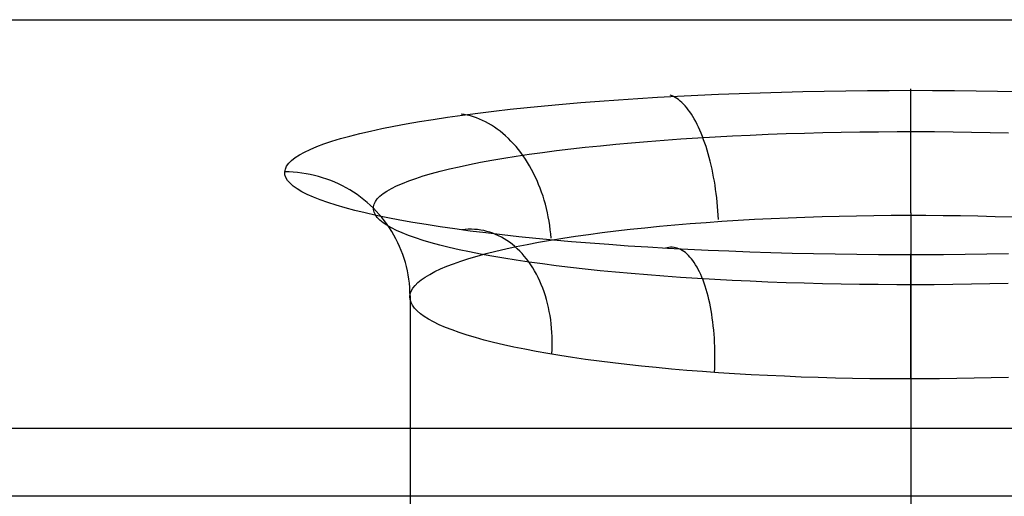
# Model space of a CAD drawing. Header units: millimetres. Extents: x -299 to -179, y 76 to 121.
# Tile 52 of 69: x -205.507 to -203.542, y 108.384 to 109.336. Entities that reach past the tile are written whole.
import ezdxf

# ---------------------------------------------------------------- set-up
doc = ezdxf.new("R2010")
doc.units = ezdxf.units.MM
doc.header["$MEASUREMENT"] = 0
doc.layers.add('Predefinito', color=7, linetype='Continuous', true_color=0x000000)

msp = doc.modelspace()

# ---------------------------------------------------------------- linework, layer by layer
at = {"layer": 'Predefinito'}
for p, q in [((-293.1404, 109.3357, -1.7014), (-184.3971, 109.3357, -1.7014)), ((-204.0709, 109.1884, -2.8121), (-204.0289, 109.1899, -2.8011)), ((-204.0289, 109.1899, -2.8011), (-203.9866, 109.1912, -2.7914)), ((-203.9866, 109.1912, -2.7914), (-203.944, 109.1922, -2.7833)), ((-203.944, 109.1922, -2.7833), (-203.9012, 109.1931, -2.7766)), ((-203.9012, 109.1931, -2.7766), (-203.8581, 109.1938, -2.7714)), ((-203.8581, 109.1938, -2.7714), (-203.8149, 109.1943, -2.7676)), ((-203.8149, 109.1943, -2.7676), (-203.7715, 109.1946, -2.7654)), ((-203.7715, 109.1946, -2.7654), (-203.7282, 109.1947, -2.7646)), ((-203.7282, 109.1947, -2.7646), (-203.6848, 109.1946, -2.7654)), ((-203.7281, 109.1963, -2.7515), (-203.7281, 109.1976, -2.7431)), ((-203.7281, 109.1947, -2.7599), (-203.7281, 109.1963, -2.7515)), ((-203.7281, 109.1929, -2.7683), (-203.7281, 109.1947, -2.7599)), ((-203.7281, 109.1908, -2.7766), (-203.7281, 109.1929, -2.7683)), ((-203.7281, 109.1883, -2.7848), (-203.7281, 109.1908, -2.7766)), ((-203.6848, 109.1946, -2.7654), (-203.6414, 109.1943, -2.7676)), ((-203.6414, 109.1943, -2.7676), (-203.5982, 109.1938, -2.7714)), ((-203.5982, 109.1938, -2.7714), (-203.5551, 109.1931, -2.7766)), ((-203.5551, 109.1931, -2.7766), (-203.5123, 109.1922, -2.7833)), ((-204.4238, 109.1669, -2.9743), (-204.3873, 109.17, -2.9509)), ((-204.3873, 109.17, -2.9509), (-204.35, 109.1729, -2.9289)), ((-204.35, 109.1729, -2.9289), (-204.312, 109.1757, -2.9082)), ((-204.312, 109.1757, -2.9082), (-204.2733, 109.1783, -2.8887)), ((-204.2733, 109.1783, -2.8887), (-204.2339, 109.1807, -2.8706)), ((-204.2339, 109.1807, -2.8706), (-204.194, 109.1829, -2.8539)), ((-204.2051, 109.1836, -2.8469), (-204.2085, 109.1848, -2.8391)), ((-204.2018, 109.1822, -2.8547), (-204.2051, 109.1836, -2.8469)), ((-204.1985, 109.1804, -2.8625), (-204.2018, 109.1822, -2.8547)), ((-204.1952, 109.1783, -2.8702), (-204.1985, 109.1804, -2.8625)), ((-204.1919, 109.176, -2.8778), (-204.1952, 109.1783, -2.8702)), ((-204.194, 109.1829, -2.8539), (-204.1534, 109.1849, -2.8386)), ((-204.1886, 109.1733, -2.8853), (-204.1919, 109.176, -2.8778)), ((-204.1853, 109.1704, -2.8928), (-204.1886, 109.1733, -2.8853)), ((-204.1821, 109.1672, -2.9001), (-204.1853, 109.1704, -2.8928)), ((-204.1534, 109.1849, -2.8386), (-204.1124, 109.1867, -2.8246)), ((-204.1124, 109.1867, -2.8246), (-204.0709, 109.1884, -2.8121)), ((-203.7281, 109.1856, -2.7929), (-203.7281, 109.1883, -2.7848)), ((-203.7281, 109.1827, -2.801), (-203.7281, 109.1856, -2.7929)), ((-203.7281, 109.1794, -2.8089), (-203.7281, 109.1827, -2.801)), ((-203.7281, 109.1759, -2.8167), (-203.7281, 109.1794, -2.8089)), ((-203.7281, 109.1721, -2.8244), (-203.7281, 109.1759, -2.8167)), ((-203.7281, 109.1681, -2.832), (-203.7281, 109.1721, -2.8244)), ((-204.5927, 109.1491, -3.1088), (-204.5608, 109.1529, -3.0796)), ((-204.5608, 109.1529, -3.0796), (-204.528, 109.1567, -3.0515)), ((-204.528, 109.1567, -3.0515), (-204.4941, 109.1602, -3.0246)), ((-204.4941, 109.1602, -3.0246), (-204.4594, 109.1637, -2.9988)), ((-204.4594, 109.1637, -2.9988), (-204.4238, 109.1669, -2.9743)), ((-204.1789, 109.1637, -2.9073), (-204.1821, 109.1672, -2.9001)), ((-204.1757, 109.16, -2.9144), (-204.1789, 109.1637, -2.9073)), ((-204.1726, 109.156, -2.9214), (-204.1757, 109.16, -2.9144)), ((-204.1695, 109.1517, -2.9282), (-204.1726, 109.156, -2.9214)), ((-204.1665, 109.1472, -2.9349), (-204.1695, 109.1517, -2.9282)), ((-203.7281, 109.1638, -2.8394), (-203.7281, 109.1681, -2.832)), ((-203.7281, 109.1592, -2.8466), (-203.7281, 109.1638, -2.8394)), ((-203.7281, 109.1544, -2.8537), (-203.7281, 109.1592, -2.8466)), ((-203.7281, 109.1494, -2.8606), (-203.7281, 109.1544, -2.8537)), ((-203.7281, 109.1441, -2.8674), (-203.7281, 109.1494, -2.8606)), ((-204.7356, 109.1277, -3.2703), (-204.7093, 109.1322, -3.2361)), ((-204.7093, 109.1322, -3.2361), (-204.6818, 109.1366, -3.2028)), ((-204.6818, 109.1366, -3.2028), (-204.6532, 109.1409, -3.1704)), ((-204.6532, 109.1409, -3.1704), (-204.6235, 109.1451, -3.1391)), ((-204.6199, 109.1462, -3.1292), (-204.6261, 109.1472, -3.1233)), ((-204.6235, 109.1451, -3.1391), (-204.5927, 109.1491, -3.1088)), ((-204.6137, 109.145, -3.135), (-204.6199, 109.1462, -3.1292)), ((-204.6076, 109.1435, -3.1408), (-204.6137, 109.145, -3.135)), ((-204.6014, 109.1417, -3.1465), (-204.6076, 109.1435, -3.1408)), ((-204.5953, 109.1396, -3.1522), (-204.6014, 109.1417, -3.1465)), ((-204.5892, 109.1372, -3.1578), (-204.5953, 109.1396, -3.1522)), ((-204.5831, 109.1346, -3.1633), (-204.5892, 109.1372, -3.1578)), ((-204.5772, 109.1316, -3.1687), (-204.5831, 109.1346, -3.1633)), ((-204.5712, 109.1284, -3.174), (-204.5772, 109.1316, -3.1687)), ((-204.1635, 109.1424, -2.9414), (-204.1665, 109.1472, -2.9349)), ((-204.1606, 109.1374, -2.9478), (-204.1635, 109.1424, -2.9414)), ((-204.1577, 109.1321, -2.954), (-204.1606, 109.1374, -2.9478)), ((-204.1549, 109.1266, -2.96), (-204.1577, 109.1321, -2.954)), ((-203.7281, 109.1386, -2.874), (-203.7281, 109.1441, -2.8674)), ((-203.7281, 109.1329, -2.8803), (-203.7281, 109.1386, -2.874)), ((-203.7281, 109.127, -2.8865), (-203.7281, 109.1329, -2.8803)), ((-204.8283, 109.1084, -3.4156), (-204.8071, 109.1134, -3.3781)), ((-204.8071, 109.1134, -3.3781), (-204.7845, 109.1182, -3.3413)), ((-204.7845, 109.1182, -3.3413), (-204.7607, 109.123, -3.3054)), ((-204.7607, 109.123, -3.3054), (-204.7356, 109.1277, -3.2703)), ((-204.5653, 109.125, -3.1793), (-204.5712, 109.1284, -3.174)), ((-204.5595, 109.1212, -3.1844), (-204.5653, 109.125, -3.1793)), ((-204.5538, 109.1172, -3.1894), (-204.5595, 109.1212, -3.1844)), ((-204.5482, 109.1129, -3.1943), (-204.5538, 109.1172, -3.1894)), ((-204.5426, 109.1084, -3.1991), (-204.5482, 109.1129, -3.1943)), ((-204.1522, 109.1209, -2.9659), (-204.1549, 109.1266, -2.96)), ((-204.1495, 109.115, -2.9715), (-204.1522, 109.1209, -2.9659)), ((-204.1469, 109.1088, -2.977), (-204.1495, 109.115, -2.9715)), ((-203.9407, 109.1092, -2.942), (-203.904, 109.1102, -2.9353)), ((-203.904, 109.1102, -2.9353), (-203.8672, 109.111, -2.9299)), ((-203.8672, 109.111, -2.9299), (-203.8302, 109.1116, -2.9257)), ((-203.8302, 109.1116, -2.9257), (-203.793, 109.112, -2.9229)), ((-203.793, 109.112, -2.9229), (-203.7558, 109.1122, -2.9213)), ((-203.7558, 109.1122, -2.9213), (-203.7185, 109.1123, -2.921)), ((-203.7281, 109.1208, -2.8925), (-203.7281, 109.127, -2.8865)), ((-203.7281, 109.1145, -2.8982), (-203.7281, 109.1208, -2.8925)), ((-203.7281, 109.1079, -2.9038), (-203.7281, 109.1145, -2.8982)), ((-203.7185, 109.1123, -2.921), (-203.6813, 109.1121, -2.9219)), ((-203.6813, 109.1121, -2.9219), (-203.6441, 109.1118, -2.9242)), ((-203.6441, 109.1118, -2.9242), (-203.607, 109.1113, -2.9277)), ((-203.607, 109.1113, -2.9277), (-203.5701, 109.1106, -2.9325)), ((-203.5701, 109.1106, -2.9325), (-203.5334, 109.1097, -2.9386)), ((-204.8999, 109.0876, -3.5722), (-204.8841, 109.0929, -3.5322)), ((-204.8841, 109.0929, -3.5322), (-204.8668, 109.0982, -3.4927)), ((-204.8668, 109.0982, -3.4927), (-204.8483, 109.1033, -3.4538)), ((-204.8483, 109.1033, -3.4538), (-204.8283, 109.1084, -3.4156)), ((-204.5372, 109.1037, -3.2037), (-204.5426, 109.1084, -3.1991)), ((-204.5318, 109.0986, -3.2082), (-204.5372, 109.1037, -3.2037)), ((-204.5266, 109.0934, -3.2126), (-204.5318, 109.0986, -3.2082)), ((-204.5215, 109.0879, -3.2168), (-204.5266, 109.0934, -3.2126)), ((-204.2859, 109.09, -3.0756), (-204.2537, 109.0927, -3.057)), ((-204.2537, 109.0927, -3.057), (-204.2209, 109.0952, -3.0395)), ((-204.2209, 109.0952, -3.0395), (-204.1875, 109.0975, -3.0232)), ((-204.1875, 109.0975, -3.0232), (-204.1536, 109.0997, -3.008)), ((-204.1536, 109.0997, -3.008), (-204.1191, 109.1017, -2.9939)), ((-204.1443, 109.1025, -2.9822), (-204.1469, 109.1088, -2.977)), ((-204.1419, 109.0959, -2.9873), (-204.1443, 109.1025, -2.9822)), ((-204.1395, 109.0892, -2.9921), (-204.1419, 109.0959, -2.9873)), ((-204.1191, 109.1017, -2.9939), (-204.0842, 109.1036, -2.9811)), ((-204.0842, 109.1036, -2.9811), (-204.0489, 109.1053, -2.9695)), ((-204.0489, 109.1053, -2.9695), (-204.0131, 109.1068, -2.9591)), ((-204.0131, 109.1068, -2.9591), (-203.977, 109.1081, -2.9499)), ((-203.977, 109.1081, -2.9499), (-203.9407, 109.1092, -2.942)), ((-203.7281, 109.1012, -2.9091), (-203.7281, 109.1079, -2.9038)), ((-203.7281, 109.0943, -2.9141), (-203.7281, 109.1012, -2.9091)), ((-203.7281, 109.0873, -2.919), (-203.7281, 109.0943, -2.9141)), ((-204.9489, 109.0658, -3.7371), (-204.9388, 109.0713, -3.6953)), ((-204.9388, 109.0713, -3.6953), (-204.9273, 109.0768, -3.6538)), ((-204.9273, 109.0768, -3.6538), (-204.9143, 109.0823, -3.6128)), ((-204.9143, 109.0823, -3.6128), (-204.8999, 109.0876, -3.5722)), ((-204.5165, 109.0822, -3.2209), (-204.5215, 109.0879, -3.2168)), ((-204.5116, 109.0763, -3.2248), (-204.5165, 109.0822, -3.2209)), ((-204.5069, 109.0702, -3.2286), (-204.5116, 109.0763, -3.2248)), ((-204.4901, 109.067, -3.2351), (-204.4634, 109.0707, -3.2094)), ((-204.4634, 109.0707, -3.2094), (-204.4358, 109.0743, -3.1846)), ((-204.4358, 109.0743, -3.1846), (-204.4074, 109.0777, -3.1608)), ((-204.4074, 109.0777, -3.1608), (-204.3782, 109.081, -3.1379)), ((-204.3782, 109.081, -3.1379), (-204.3481, 109.0841, -3.1161)), ((-204.3481, 109.0841, -3.1161), (-204.3174, 109.0871, -3.0953)), ((-204.3174, 109.0871, -3.0953), (-204.2859, 109.09, -3.0756)), ((-204.1372, 109.0823, -2.9967), (-204.1395, 109.0892, -2.9921)), ((-204.135, 109.0752, -3.0011), (-204.1372, 109.0823, -2.9967)), ((-204.1328, 109.0679, -3.0053), (-204.135, 109.0752, -3.0011)), ((-203.7281, 109.08, -2.9236), (-203.7281, 109.0873, -2.919)), ((-203.7281, 109.0726, -2.9279), (-203.7281, 109.08, -2.9236)), ((-203.7281, 109.0651, -2.932), (-203.7281, 109.0726, -2.9279)), ((-204.9702, 109.0489, -3.8644), (-204.9646, 109.0545, -3.8217)), ((-204.9646, 109.0545, -3.8217), (-204.9575, 109.0602, -3.7793)), ((-204.9575, 109.0602, -3.7793), (-204.9489, 109.0658, -3.7371)), ((-204.6092, 109.0466, -3.3766), (-204.5874, 109.0509, -3.3467)), ((-204.5874, 109.0509, -3.3467), (-204.5645, 109.0551, -3.3176)), ((-204.5645, 109.0551, -3.3176), (-204.5407, 109.0592, -3.2893)), ((-204.5407, 109.0592, -3.2893), (-204.5159, 109.0632, -3.2618)), ((-204.5159, 109.0632, -3.2618), (-204.4901, 109.067, -3.2351)), ((-204.5023, 109.0639, -3.2322), (-204.5069, 109.0702, -3.2286)), ((-204.4979, 109.0574, -3.2356), (-204.5023, 109.0639, -3.2322)), ((-204.4936, 109.0507, -3.2389), (-204.4979, 109.0574, -3.2356)), ((-204.1308, 109.0605, -3.0092), (-204.1328, 109.0679, -3.0053)), ((-204.1288, 109.053, -3.0128), (-204.1308, 109.0605, -3.0092)), ((-204.127, 109.0453, -3.0163), (-204.1288, 109.053, -3.0128)), ((-203.7281, 109.0574, -2.9358), (-203.7281, 109.0651, -2.932)), ((-203.7281, 109.0496, -2.9394), (-203.7281, 109.0574, -2.9358)), ((-204.9781, 109.0318, -3.9931), (-204.977, 109.0375, -3.9501)), ((-204.9777, 109.0261, -4.0362), (-204.9781, 109.0318, -3.9931)), ((-204.9696, 109.0317, -3.993), (-204.9781, 109.0318, -3.9931)), ((-204.977, 109.0375, -3.9501), (-204.9744, 109.0432, -3.9072)), ((-204.9744, 109.0432, -3.9072), (-204.9702, 109.0489, -3.8644)), ((-204.9611, 109.0313, -3.993), (-204.9696, 109.0317, -3.993)), ((-204.9525, 109.0305, -3.9929), (-204.9611, 109.0313, -3.993)), ((-204.6855, 109.0284, -3.5032), (-204.6681, 109.0331, -3.4706)), ((-204.6681, 109.0331, -3.4706), (-204.6496, 109.0377, -3.4386)), ((-204.6496, 109.0377, -3.4386), (-204.6299, 109.0422, -3.4073)), ((-204.6299, 109.0422, -3.4073), (-204.6092, 109.0466, -3.3766)), ((-204.4895, 109.0438, -3.242), (-204.4936, 109.0507, -3.2389)), ((-204.4855, 109.0367, -3.2449), (-204.4895, 109.0438, -3.242)), ((-204.4817, 109.0295, -3.2476), (-204.4855, 109.0367, -3.2449)), ((-204.1252, 109.0375, -3.0194), (-204.127, 109.0453, -3.0163)), ((-204.1236, 109.0295, -3.0224), (-204.1252, 109.0375, -3.0194)), ((-203.7281, 109.0417, -2.9426), (-203.7281, 109.0496, -2.9394)), ((-203.7281, 109.0337, -2.9457), (-203.7281, 109.0417, -2.9426)), ((-203.7281, 109.0256, -2.9484), (-203.7281, 109.0337, -2.9457)), ((-204.9758, 109.0204, -4.0791), (-204.9777, 109.0261, -4.0362)), ((-204.9725, 109.0147, -4.122), (-204.9758, 109.0204, -4.0791)), ((-204.9676, 109.0091, -4.1648), (-204.9725, 109.0147, -4.122)), ((-204.9441, 109.0295, -3.9927), (-204.9525, 109.0305, -3.9929)), ((-204.9356, 109.0282, -3.9926), (-204.9441, 109.0295, -3.9927)), ((-204.9272, 109.0267, -3.9924), (-204.9356, 109.0282, -3.9926)), ((-204.9189, 109.0248, -3.9921), (-204.9272, 109.0267, -3.9924)), ((-204.9107, 109.0226, -3.9918), (-204.9189, 109.0248, -3.9921)), ((-204.9025, 109.0202, -3.9915), (-204.9107, 109.0226, -3.9918)), ((-204.8944, 109.0175, -3.9912), (-204.9025, 109.0202, -3.9915)), ((-204.8864, 109.0146, -3.9908), (-204.8944, 109.0175, -3.9912)), ((-204.8785, 109.0113, -3.9903), (-204.8864, 109.0146, -3.9908)), ((-204.7434, 109.0089, -3.6389), (-204.7307, 109.0138, -3.6043)), ((-204.7307, 109.0138, -3.6043), (-204.7168, 109.0188, -3.5701)), ((-204.7168, 109.0188, -3.5701), (-204.7018, 109.0236, -3.5363)), ((-204.7018, 109.0236, -3.5363), (-204.6855, 109.0284, -3.5032)), ((-204.4781, 109.0221, -3.2501), (-204.4817, 109.0295, -3.2476)), ((-204.4746, 109.0146, -3.2525), (-204.4781, 109.0221, -3.2501)), ((-204.4714, 109.0069, -3.2546), (-204.4746, 109.0146, -3.2525)), ((-204.122, 109.0215, -3.025), (-204.1236, 109.0295, -3.0224)), ((-204.1206, 109.0133, -3.0274), (-204.122, 109.0215, -3.025)), ((-204.1192, 109.0051, -3.0296), (-204.1206, 109.0133, -3.0274)), ((-203.7281, 109.0174, -2.9509), (-203.7281, 109.0256, -2.9484)), ((-203.7281, 109.0091, -2.953), (-203.7281, 109.0174, -2.9509)), ((-204.9612, 109.0034, -4.2073), (-204.9676, 109.0091, -4.1648)), ((-204.9533, 108.9978, -4.2496), (-204.9612, 109.0034, -4.2073)), ((-204.944, 108.9922, -4.2916), (-204.9533, 108.9978, -4.2496)), ((-204.9332, 108.9867, -4.3333), (-204.944, 108.9922, -4.2916)), ((-204.8707, 109.0078, -3.9899), (-204.8785, 109.0113, -3.9903)), ((-204.8631, 109.004, -3.9894), (-204.8707, 109.0078, -3.9899)), ((-204.8556, 109, -3.9888), (-204.8631, 109.004, -3.9894)), ((-204.8482, 108.9958, -3.9883), (-204.8556, 109, -3.9888)), ((-204.841, 108.9912, -3.9877), (-204.8482, 108.9958, -3.9883)), ((-204.7818, 108.9883, -3.7814), (-204.7741, 108.9935, -3.7453)), ((-204.7741, 108.9935, -3.7453), (-204.7651, 108.9987, -3.7095)), ((-204.7651, 108.9987, -3.7095), (-204.7549, 109.0038, -3.674)), ((-204.7549, 109.0038, -3.674), (-204.7434, 109.0089, -3.6389)), ((-204.4683, 108.9992, -3.2566), (-204.4714, 109.0069, -3.2546)), ((-204.4654, 108.9913, -3.2584), (-204.4683, 108.9992, -3.2566)), ((-204.118, 108.9967, -3.0315), (-204.1192, 109.0051, -3.0296)), ((-204.1169, 108.9883, -3.0331), (-204.118, 108.9967, -3.0315)), ((-203.7281, 109.0008, -2.9549), (-203.7281, 109.0091, -2.953)), ((-203.7281, 108.9924, -2.9565), (-203.7281, 109.0008, -2.9549)), ((-203.7281, 108.9839, -2.9579), (-203.7281, 108.9924, -2.9565)), ((-204.9209, 108.9813, -4.3745), (-204.9332, 108.9867, -4.3333)), ((-204.9072, 108.9758, -4.4153), (-204.9209, 108.9813, -4.3745)), ((-204.8921, 108.9705, -4.4557), (-204.9072, 108.9758, -4.4153)), ((-204.8339, 108.9865, -3.987), (-204.841, 108.9912, -3.9877)), ((-204.8271, 108.9815, -3.9864), (-204.8339, 108.9865, -3.987)), ((-204.8203, 108.9762, -3.9857), (-204.8271, 108.9815, -3.9864)), ((-204.8138, 108.9708, -3.985), (-204.8203, 108.9762, -3.9857)), ((-204.7999, 108.9673, -3.9276), (-204.7973, 108.9726, -3.8909)), ((-204.7973, 108.9726, -3.8909), (-204.7934, 108.9779, -3.8542)), ((-204.7934, 108.9779, -3.8542), (-204.7882, 108.9831, -3.8177)), ((-204.7882, 108.9831, -3.8177), (-204.7818, 108.9883, -3.7814)), ((-204.4626, 108.9833, -3.2599), (-204.4654, 108.9913, -3.2584)), ((-204.4601, 108.9752, -3.2613), (-204.4626, 108.9833, -3.2599)), ((-204.4578, 108.967, -3.2625), (-204.4601, 108.9752, -3.2613)), ((-204.1158, 108.9799, -3.0344), (-204.1169, 108.9883, -3.0331)), ((-204.1149, 108.9714, -3.0355), (-204.1158, 108.9799, -3.0344)), ((-203.7281, 108.9754, -2.9589), (-203.7281, 108.9839, -2.9579)), ((-203.7281, 108.9669, -2.9596), (-203.7281, 108.9754, -2.9589)), ((-204.8756, 108.9652, -4.4954), (-204.8921, 108.9705, -4.4557)), ((-204.8577, 108.96, -4.5346), (-204.8756, 108.9652, -4.4954)), ((-204.8384, 108.9549, -4.5732), (-204.8577, 108.96, -4.5346)), ((-204.8178, 108.9499, -4.611), (-204.8384, 108.9549, -4.5732)), ((-204.8075, 108.9651, -3.9842), (-204.8138, 108.9708, -3.985)), ((-204.8013, 108.9592, -3.9834), (-204.8075, 108.9651, -3.9842)), ((-204.7954, 108.9532, -3.9826), (-204.8013, 108.9592, -3.9834)), ((-204.8012, 108.962, -3.9645), (-204.7999, 108.9673, -3.9276)), ((-204.8012, 108.9567, -4.0014), (-204.8012, 108.962, -3.9645)), ((-204.7999, 108.9514, -4.0382), (-204.8012, 108.9567, -4.0014)), ((-204.7897, 108.9469, -3.9818), (-204.7954, 108.9532, -3.9826)), ((-204.4557, 108.9587, -3.2634), (-204.4578, 108.967, -3.2625)), ((-204.4537, 108.9503, -3.2642), (-204.4557, 108.9587, -3.2634)), ((-204.1141, 108.9628, -3.0363), (-204.1149, 108.9714, -3.0355)), ((-204.1134, 108.9542, -3.0368), (-204.1141, 108.9628, -3.0363)), ((-204.1129, 108.9456, -3.037), (-204.1134, 108.9542, -3.0368)), ((-203.7281, 108.9583, -2.96), (-203.7281, 108.9669, -2.9596)), ((-203.7281, 108.9497, -2.9602), (-203.7281, 108.9583, -2.96)), ((-204.7959, 108.945, -4.6482), (-204.8178, 108.9499, -4.611)), ((-204.7973, 108.9461, -4.075), (-204.7999, 108.9514, -4.0382)), ((-204.7935, 108.9408, -4.1117), (-204.7973, 108.9461, -4.075)), ((-204.7727, 108.9402, -4.6845), (-204.7959, 108.945, -4.6482)), ((-204.7883, 108.9355, -4.1482), (-204.7935, 108.9408, -4.1117)), ((-204.7842, 108.9404, -3.9809), (-204.7897, 108.9469, -3.9818)), ((-204.7819, 108.9303, -4.1845), (-204.7883, 108.9355, -4.1482)), ((-204.7789, 108.9338, -3.98), (-204.7842, 108.9404, -3.9809)), ((-204.7739, 108.9269, -3.9791), (-204.7789, 108.9338, -3.98)), ((-204.7482, 108.9354, -4.72), (-204.7727, 108.9402, -4.6845)), ((-204.7226, 108.9309, -4.7547), (-204.7482, 108.9354, -4.72)), ((-204.452, 108.9419, -3.2647), (-204.4537, 108.9503, -3.2642)), ((-204.4505, 108.9335, -3.2651), (-204.452, 108.9419, -3.2647)), ((-204.4492, 108.925, -3.2652), (-204.4505, 108.9335, -3.2651)), ((-204.1372, 108.931, -3.0733), (-204.1053, 108.9332, -3.0598)), ((-204.1124, 108.937, -3.037), (-204.1129, 108.9456, -3.037)), ((-204.1053, 108.9332, -3.0598), (-204.0729, 108.9353, -3.0474)), ((-204.0729, 108.9353, -3.0474), (-204.0401, 108.9371, -3.0362)), ((-204.0401, 108.9371, -3.0362), (-204.007, 108.9388, -3.0261)), ((-204.007, 108.9388, -3.0261), (-203.9735, 108.9403, -3.0171)), ((-203.9735, 108.9403, -3.0171), (-203.9397, 108.9416, -3.0093)), ((-203.9397, 108.9416, -3.0093), (-203.9056, 108.9427, -3.0026)), ((-203.9056, 108.9427, -3.0026), (-203.8714, 108.9436, -2.9971)), ((-203.8714, 108.9436, -2.9971), (-203.8369, 108.9443, -2.9928)), ((-203.8369, 108.9443, -2.9928), (-203.8023, 108.9449, -2.9896)), ((-203.8023, 108.9449, -2.9896), (-203.7677, 108.9452, -2.9877)), ((-203.7677, 108.9452, -2.9877), (-203.733, 108.9453, -2.9869)), ((-203.733, 108.9453, -2.9869), (-203.6983, 108.9452, -2.9874)), ((-203.7281, 108.9497, -2.9602), (-203.7281, 108.1973, -2.9602)), ((-203.6983, 108.9452, -2.9874), (-203.6636, 108.945, -2.989)), ((-203.6636, 108.945, -2.989), (-203.629, 108.9445, -2.9918)), ((-203.629, 108.9445, -2.9918), (-203.5945, 108.9438, -2.9958)), ((-203.5945, 108.9438, -2.9958), (-203.5602, 108.943, -3.0009)), ((-203.5602, 108.943, -3.0009), (-203.5261, 108.9419, -3.0073)), ((-204.7742, 108.9251, -4.2206), (-204.7819, 108.9303, -4.1845)), ((-204.7652, 108.9199, -4.2564), (-204.7742, 108.9251, -4.2206)), ((-204.7691, 108.9199, -3.9782), (-204.7739, 108.9269, -3.9791)), ((-204.7645, 108.9128, -3.9773), (-204.7691, 108.9199, -3.9782)), ((-204.755, 108.9148, -4.2919), (-204.7652, 108.9199, -4.2564)), ((-204.7436, 108.9098, -4.3269), (-204.755, 108.9148, -4.2919)), ((-204.6957, 108.9264, -4.7885), (-204.7226, 108.9309, -4.7547)), ((-204.6676, 108.922, -4.8213), (-204.6957, 108.9264, -4.7885)), ((-204.6384, 108.9178, -4.8531), (-204.6676, 108.922, -4.8213)), ((-204.6082, 108.9137, -4.8839), (-204.6384, 108.9178, -4.8531)), ((-204.6179, 108.9169, -4.8589), (-204.6242, 108.9162, -4.8648)), ((-204.6117, 108.9172, -4.8529), (-204.6179, 108.9169, -4.8589)), ((-204.6055, 108.9173, -4.8468), (-204.6117, 108.9172, -4.8529)), ((-204.5768, 108.9098, -4.9137), (-204.6082, 108.9137, -4.8839)), ((-204.5993, 108.917, -4.8408), (-204.6055, 108.9173, -4.8468)), ((-204.5932, 108.9165, -4.8347), (-204.5993, 108.917, -4.8408)), ((-204.587, 108.9156, -4.8286), (-204.5932, 108.9165, -4.8347)), ((-204.5809, 108.9145, -4.8226), (-204.587, 108.9156, -4.8286)), ((-204.5749, 108.913, -4.8165), (-204.5809, 108.9145, -4.8226)), ((-204.4481, 108.9164, -3.2651), (-204.4492, 108.925, -3.2652)), ((-204.4472, 108.9079, -3.2649), (-204.4481, 108.9164, -3.2651)), ((-204.3448, 108.9105, -3.1968), (-204.3171, 108.9139, -3.1762)), ((-204.3171, 108.9139, -3.1762), (-204.2887, 108.9172, -3.1565)), ((-204.2887, 108.9172, -3.1565), (-204.2596, 108.9203, -3.1378)), ((-204.2596, 108.9203, -3.1378), (-204.2299, 108.9232, -3.1201)), ((-204.2299, 108.9232, -3.1201), (-204.1995, 108.926, -3.1034)), ((-204.1995, 108.926, -3.1034), (-204.1686, 108.9286, -3.0878)), ((-204.1686, 108.9286, -3.0878), (-204.1372, 108.931, -3.0733)), ((-204.7602, 108.9055, -3.9763), (-204.7645, 108.9128, -3.9773)), ((-204.7561, 108.898, -3.9753), (-204.7602, 108.9055, -3.9763)), ((-204.7523, 108.8904, -3.9743), (-204.7561, 108.898, -3.9753)), ((-204.7309, 108.9048, -4.3616), (-204.7436, 108.9098, -4.3269)), ((-204.717, 108.8999, -4.3958), (-204.7309, 108.9048, -4.3616)), ((-204.702, 108.895, -4.4296), (-204.717, 108.8999, -4.3958)), ((-204.6857, 108.8902, -4.4627), (-204.702, 108.895, -4.4296)), ((-204.5444, 108.906, -4.9423), (-204.5768, 108.9098, -4.9137)), ((-204.569, 108.9113, -4.8105), (-204.5749, 108.913, -4.8165)), ((-204.5631, 108.9093, -4.8045), (-204.569, 108.9113, -4.8105)), ((-204.5572, 108.907, -4.7985), (-204.5631, 108.9093, -4.8045)), ((-204.5515, 108.9044, -4.7926), (-204.5572, 108.907, -4.7985)), ((-204.5458, 108.9015, -4.7867), (-204.5515, 108.9044, -4.7926)), ((-204.5403, 108.8983, -4.7809), (-204.5458, 108.9015, -4.7867)), ((-204.5111, 108.9023, -4.9698), (-204.5444, 108.906, -4.9423)), ((-204.5348, 108.8949, -4.7751), (-204.5403, 108.8983, -4.7809)), ((-204.5294, 108.8912, -4.7694), (-204.5348, 108.8949, -4.7751)), ((-204.4768, 108.8988, -4.9962), (-204.5111, 108.9023, -4.9698)), ((-204.4416, 108.8955, -5.0214), (-204.4768, 108.8988, -4.9962)), ((-204.4715, 108.8912, -3.3136), (-204.4478, 108.8953, -3.2885)), ((-204.4478, 108.8953, -3.2885), (-204.4233, 108.8993, -3.2643)), ((-204.4465, 108.8993, -3.2644), (-204.4472, 108.9079, -3.2649)), ((-204.4056, 108.8923, -5.0453), (-204.4416, 108.8955, -5.0214)), ((-204.4233, 108.8993, -3.2643), (-204.3979, 108.9032, -3.2409)), ((-204.3979, 108.9032, -3.2409), (-204.3717, 108.9069, -3.2184)), ((-204.3717, 108.9069, -3.2184), (-204.3448, 108.9105, -3.1968)), ((-204.7488, 108.8827, -3.9733), (-204.7523, 108.8904, -3.9743)), ((-204.7455, 108.8749, -3.9722), (-204.7488, 108.8827, -3.9733)), ((-204.7425, 108.867, -3.9712), (-204.7455, 108.8749, -3.9722)), ((-204.6683, 108.8855, -4.4954), (-204.6857, 108.8902, -4.4627)), ((-204.6498, 108.8809, -4.5273), (-204.6683, 108.8855, -4.4954)), ((-204.6302, 108.8764, -4.5587), (-204.6498, 108.8809, -4.5273)), ((-204.6095, 108.872, -4.5893), (-204.6302, 108.8764, -4.5587)), ((-204.5569, 108.8733, -3.4214), (-204.537, 108.8779, -3.3934)), ((-204.537, 108.8779, -3.3934), (-204.5161, 108.8825, -3.366)), ((-204.5242, 108.8872, -4.7638), (-204.5294, 108.8912, -4.7694)), ((-204.5191, 108.8829, -4.7582), (-204.5242, 108.8872, -4.7638)), ((-204.5141, 108.8784, -4.7528), (-204.5191, 108.8829, -4.7582)), ((-204.5161, 108.8825, -3.366), (-204.4943, 108.8869, -3.3394)), ((-204.5092, 108.8737, -4.7474), (-204.5141, 108.8784, -4.7528)), ((-204.4943, 108.8869, -3.3394), (-204.4715, 108.8912, -3.3136)), ((-204.3687, 108.8893, -5.068), (-204.4056, 108.8923, -5.0453)), ((-204.331, 108.8865, -5.0894), (-204.3687, 108.8893, -5.068)), ((-204.2927, 108.8838, -5.1095), (-204.331, 108.8865, -5.0894)), ((-204.2536, 108.8813, -5.1282), (-204.2927, 108.8838, -5.1095)), ((-204.214, 108.879, -5.1456), (-204.2536, 108.8813, -5.1282)), ((-204.2147, 108.8803, -5.1351), (-204.2181, 108.8794, -5.143)), ((-204.2113, 108.8809, -5.1272), (-204.2147, 108.8803, -5.1351)), ((-204.1737, 108.8769, -5.1617), (-204.214, 108.879, -5.1456)), ((-204.2079, 108.8812, -5.1193), (-204.2113, 108.8809, -5.1272)), ((-204.2045, 108.8812, -5.1113), (-204.2079, 108.8812, -5.1193)), ((-204.2011, 108.8809, -5.1034), (-204.2045, 108.8812, -5.1113)), ((-204.1978, 108.8803, -5.0955), (-204.2011, 108.8809, -5.1034)), ((-204.1945, 108.8794, -5.0875), (-204.1978, 108.8803, -5.0955)), ((-204.1912, 108.8782, -5.0796), (-204.1945, 108.8794, -5.0875)), ((-204.1879, 108.8767, -5.0718), (-204.1912, 108.8782, -5.0796)), ((-204.1847, 108.875, -5.064), (-204.1879, 108.8767, -5.0718)), ((-204.1815, 108.8729, -5.0562), (-204.1847, 108.875, -5.064)), ((-204.1329, 108.875, -5.1763), (-204.1737, 108.8769, -5.1617)), ((-204.0916, 108.8732, -5.1895), (-204.1329, 108.875, -5.1763)), ((-204.7398, 108.859, -3.9701), (-204.7425, 108.867, -3.9712)), ((-204.7374, 108.8509, -3.9691), (-204.7398, 108.859, -3.9701)), ((-204.6264, 108.8537, -3.5399), (-204.6106, 108.8587, -3.5094)), ((-204.6106, 108.8587, -3.5094), (-204.5938, 108.8637, -3.4795)), ((-204.5877, 108.8677, -4.6192), (-204.6095, 108.872, -4.5893)), ((-204.5938, 108.8637, -3.4795), (-204.5759, 108.8685, -3.4501)), ((-204.5649, 108.8635, -4.6484), (-204.5877, 108.8677, -4.6192)), ((-204.5759, 108.8685, -3.4501), (-204.5569, 108.8733, -3.4214)), ((-204.541, 108.8594, -4.6767), (-204.5649, 108.8635, -4.6484)), ((-204.5162, 108.8554, -4.7042), (-204.541, 108.8594, -4.6767)), ((-204.4905, 108.8516, -4.7309), (-204.5162, 108.8554, -4.7042)), ((-204.5045, 108.8687, -4.7422), (-204.5092, 108.8737, -4.7474)), ((-204.4999, 108.8635, -4.737), (-204.5045, 108.8687, -4.7422)), ((-204.4955, 108.858, -4.732), (-204.4999, 108.8635, -4.737)), ((-204.4912, 108.8523, -4.727), (-204.4955, 108.858, -4.732)), ((-204.1784, 108.8706, -5.0485), (-204.1815, 108.8729, -5.0562)), ((-204.1753, 108.8679, -5.0409), (-204.1784, 108.8706, -5.0485)), ((-204.1722, 108.865, -5.0334), (-204.1753, 108.8679, -5.0409)), ((-204.1692, 108.8618, -5.0259), (-204.1722, 108.865, -5.0334)), ((-204.1663, 108.8584, -5.0186), (-204.1692, 108.8618, -5.0259)), ((-204.1634, 108.8546, -5.0114), (-204.1663, 108.8584, -5.0186)), ((-204.1606, 108.8506, -5.0043), (-204.1634, 108.8546, -5.0114)), ((-204.0499, 108.8716, -5.2013), (-204.0916, 108.8732, -5.1895)), ((-204.0077, 108.8703, -5.2117), (-204.0499, 108.8716, -5.2013)), ((-203.9653, 108.8691, -5.2205), (-204.0077, 108.8703, -5.2117)), ((-203.9225, 108.8681, -5.228), (-203.9653, 108.8691, -5.2205)), ((-203.8796, 108.8673, -5.2339), (-203.9225, 108.8681, -5.228)), ((-203.8364, 108.8667, -5.2384), (-203.8796, 108.8673, -5.2339)), ((-203.7931, 108.8663, -5.2414), (-203.8364, 108.8667, -5.2384)), ((-203.7498, 108.8661, -5.2429), (-203.7931, 108.8663, -5.2414)), ((-203.7064, 108.8661, -5.2429), (-203.7498, 108.8661, -5.2429)), ((-203.7281, 108.8681, -5.1997), (-203.7281, 108.8683, -5.2084)), ((-203.7281, 108.8683, -5.2084), (-203.7281, 108.8682, -5.2171)), ((-203.7281, 108.8682, -5.2171), (-203.7281, 108.8678, -5.2258)), ((-203.7281, 108.8675, -5.191), (-203.7281, 108.8681, -5.1997)), ((-203.7281, 108.8678, -5.2258), (-203.7281, 108.8671, -5.2344)), ((-203.7281, 108.8667, -5.1824), (-203.7281, 108.8675, -5.191)), ((-203.7281, 108.8671, -5.2344), (-203.7281, 108.8661, -5.2431)), ((-203.7281, 108.8656, -5.1738), (-203.7281, 108.8667, -5.1824)), ((-203.7281, 108.8642, -5.1652), (-203.7281, 108.8656, -5.1738)), ((-203.7281, 108.8625, -5.1567), (-203.7281, 108.8642, -5.1652)), ((-203.7281, 108.8605, -5.1482), (-203.7281, 108.8625, -5.1567)), ((-203.7281, 108.8582, -5.1399), (-203.7281, 108.8605, -5.1482)), ((-203.7281, 108.8556, -5.1316), (-203.7281, 108.8582, -5.1399)), ((-203.7281, 108.8527, -5.1234), (-203.7281, 108.8556, -5.1316)), ((-203.663, 108.8663, -5.2414), (-203.7064, 108.8661, -5.2429)), ((-203.6197, 108.8667, -5.2384), (-203.663, 108.8663, -5.2414)), ((-203.5766, 108.8673, -5.2339), (-203.6197, 108.8667, -5.2384)), ((-203.5336, 108.8681, -5.228), (-203.5766, 108.8673, -5.2339)), ((-204.7352, 108.8427, -3.968), (-204.7374, 108.8509, -3.9691)), ((-204.7333, 108.8344, -3.9669), (-204.7352, 108.8427, -3.968)), ((-204.6786, 108.8326, -3.6667), (-204.6672, 108.838, -3.6344)), ((-204.6672, 108.838, -3.6344), (-204.6547, 108.8433, -3.6024)), ((-204.6547, 108.8433, -3.6024), (-204.6411, 108.8485, -3.5709)), ((-204.6411, 108.8485, -3.5709), (-204.6264, 108.8537, -3.5399)), ((-204.4871, 108.8464, -4.7222), (-204.4912, 108.8523, -4.727)), ((-204.4638, 108.8479, -4.7566), (-204.4905, 108.8516, -4.7309)), ((-204.4831, 108.8402, -4.7176), (-204.4871, 108.8464, -4.7222)), ((-204.4793, 108.8339, -4.7131), (-204.4831, 108.8402, -4.7176)), ((-204.4362, 108.8443, -4.7814), (-204.4638, 108.8479, -4.7566)), ((-204.4078, 108.8409, -4.8053), (-204.4362, 108.8443, -4.7814)), ((-204.3786, 108.8376, -4.8281), (-204.4078, 108.8409, -4.8053)), ((-204.3485, 108.8345, -4.8499), (-204.3786, 108.8376, -4.8281)), ((-204.1579, 108.8463, -4.9973), (-204.1606, 108.8506, -5.0043)), ((-204.1552, 108.8418, -4.9904), (-204.1579, 108.8463, -4.9973)), ((-204.1526, 108.837, -4.9837), (-204.1552, 108.8418, -4.9904)), ((-204.1501, 108.832, -4.9771), (-204.1526, 108.837, -4.9837)), ((-203.7281, 108.8496, -5.1153), (-203.7281, 108.8527, -5.1234)), ((-203.7281, 108.8461, -5.1073), (-203.7281, 108.8496, -5.1153)), ((-203.7281, 108.8424, -5.0995), (-203.7281, 108.8461, -5.1073)), ((-203.7281, 108.8384, -5.0917), (-203.7281, 108.8424, -5.0995)), ((-203.7281, 108.8342, -5.0842), (-203.7281, 108.8384, -5.0917)), ((-204.7317, 108.8261, -3.9658), (-204.7333, 108.8344, -3.9669)), ((-204.7304, 108.8177, -3.9647), (-204.7317, 108.8261, -3.9658)), ((-204.7294, 108.8093, -3.9636), (-204.7304, 108.8177, -3.9647)), ((-204.7125, 108.8106, -3.7995), (-204.7058, 108.8162, -3.7659)), ((-204.7058, 108.8162, -3.7659), (-204.6979, 108.8217, -3.7325)), ((-204.6979, 108.8217, -3.7325), (-204.6888, 108.8272, -3.6995)), ((-204.6888, 108.8272, -3.6995), (-204.6786, 108.8326, -3.6667)), ((-204.4757, 108.8274, -4.7087), (-204.4793, 108.8339, -4.7131)), ((-204.4723, 108.8206, -4.7044), (-204.4757, 108.8274, -4.7087)), ((-204.469, 108.8137, -4.7004), (-204.4723, 108.8206, -4.7044)), ((-204.3178, 108.8315, -4.8707), (-204.3485, 108.8345, -4.8499)), ((-204.2863, 108.8286, -4.8905), (-204.3178, 108.8315, -4.8707)), ((-204.2542, 108.8259, -4.9091), (-204.2863, 108.8286, -4.8905)), ((-204.2214, 108.8234, -4.9266), (-204.2542, 108.8259, -4.9091)), ((-204.188, 108.8211, -4.943), (-204.2214, 108.8234, -4.9266)), ((-204.1541, 108.8189, -4.9582), (-204.188, 108.8211, -4.943)), ((-204.1196, 108.8168, -4.9722), (-204.1541, 108.8189, -4.9582)), ((-204.1477, 108.8268, -4.9707), (-204.1501, 108.832, -4.9771)), ((-204.1453, 108.8213, -4.9645), (-204.1477, 108.8268, -4.9707)), ((-204.1431, 108.8156, -4.9584), (-204.1453, 108.8213, -4.9645)), ((-204.1409, 108.8096, -4.9526), (-204.1431, 108.8156, -4.9584)), ((-204.0847, 108.815, -4.9851), (-204.1196, 108.8168, -4.9722)), ((-204.0493, 108.8133, -4.9967), (-204.0847, 108.815, -4.9851)), ((-203.7281, 108.8297, -5.0767), (-203.7281, 108.8342, -5.0842)), ((-203.7281, 108.8249, -5.0695), (-203.7281, 108.8297, -5.0767)), ((-203.7281, 108.8199, -5.0624), (-203.7281, 108.8249, -5.0695)), ((-203.7281, 108.8146, -5.0555), (-203.7281, 108.8199, -5.0624)), ((-204.7287, 108.8009, -3.9624), (-204.7294, 108.8093, -3.9636)), ((-204.7283, 108.7925, -3.9613), (-204.7287, 108.8009, -3.9624)), ((-204.7255, 108.7938, -3.9014), (-204.7224, 108.7994, -3.8673)), ((-204.7224, 108.7994, -3.8673), (-204.718, 108.805, -3.8333)), ((-204.718, 108.805, -3.8333), (-204.7125, 108.8106, -3.7995)), ((-204.466, 108.8066, -4.6964), (-204.469, 108.8137, -4.7004)), ((-204.4631, 108.7994, -4.6927), (-204.466, 108.8066, -4.6964)), ((-204.4604, 108.792, -4.6891), (-204.4631, 108.7994, -4.6927)), ((-204.1388, 108.8035, -4.9469), (-204.1409, 108.8096, -4.9526)), ((-204.1368, 108.7971, -4.9414), (-204.1388, 108.8035, -4.9469)), ((-204.135, 108.7906, -4.9361), (-204.1368, 108.7971, -4.9414)), ((-204.0136, 108.8118, -5.0072), (-204.0493, 108.8133, -4.9967)), ((-203.9775, 108.8105, -5.0164), (-204.0136, 108.8118, -5.0072)), ((-203.9412, 108.8094, -5.0243), (-203.9775, 108.8105, -5.0164)), ((-203.9045, 108.8084, -5.031), (-203.9412, 108.8094, -5.0243)), ((-203.8677, 108.8076, -5.0364), (-203.9045, 108.8084, -5.031)), ((-203.8307, 108.807, -5.0406), (-203.8677, 108.8076, -5.0364)), ((-203.7935, 108.8066, -5.0435), (-203.8307, 108.807, -5.0406)), ((-203.7563, 108.8064, -5.0451), (-203.7935, 108.8066, -5.0435)), ((-203.719, 108.8063, -5.0454), (-203.7563, 108.8064, -5.0451)), ((-203.7281, 108.8091, -5.0487), (-203.7281, 108.8146, -5.0555)), ((-203.7281, 108.8034, -5.0422), (-203.7281, 108.8091, -5.0487)), ((-203.7281, 108.7975, -5.0359), (-203.7281, 108.8034, -5.0422)), ((-203.7281, 108.7913, -5.0298), (-203.7281, 108.7975, -5.0359)), ((-203.6818, 108.8064, -5.0445), (-203.719, 108.8063, -5.0454)), ((-203.6446, 108.8068, -5.0422), (-203.6818, 108.8064, -5.0445)), ((-203.6075, 108.8073, -5.0387), (-203.6446, 108.8068, -5.0422)), ((-203.5706, 108.808, -5.0339), (-203.6075, 108.8073, -5.0387)), ((-203.5338, 108.8088, -5.0279), (-203.5706, 108.808, -5.0339)), ((-204.7281, 108.784, -3.9602), (-204.7283, 108.7925, -3.9613)), ((-204.7282, 108.7824, -3.9698), (-204.7275, 108.7881, -3.9356)), ((-204.7277, 108.7767, -4.004), (-204.7282, 108.7824, -3.9698)), ((-204.7281, 108.784, -3.9602), (-204.7281, 108.0375, -3.9602)), ((-204.7261, 108.7711, -4.0383), (-204.7277, 108.7767, -4.004)), ((-204.7275, 108.7881, -3.9356), (-204.7255, 108.7938, -3.9014)), ((-204.4579, 108.7844, -4.6857), (-204.4604, 108.792, -4.6891)), ((-204.4556, 108.7767, -4.6824), (-204.4579, 108.7844, -4.6857)), ((-204.4535, 108.7689, -4.6793), (-204.4556, 108.7767, -4.6824)), ((-204.1332, 108.7838, -4.931), (-204.135, 108.7906, -4.9361)), ((-204.1315, 108.7769, -4.9261), (-204.1332, 108.7838, -4.931)), ((-204.1299, 108.7698, -4.9215), (-204.1315, 108.7769, -4.9261)), ((-203.7281, 108.7849, -5.0238), (-203.7281, 108.7913, -5.0298)), ((-203.7281, 108.7784, -5.0182), (-203.7281, 108.7849, -5.0238)), ((-203.7281, 108.7716, -5.0127), (-203.7281, 108.7784, -5.0182)), ((-204.7232, 108.7654, -4.0724), (-204.7261, 108.7711, -4.0383)), ((-204.7191, 108.7598, -4.1064), (-204.7232, 108.7654, -4.0724)), ((-204.7138, 108.7542, -4.1402), (-204.7191, 108.7598, -4.1064)), ((-204.4517, 108.761, -4.6765), (-204.4535, 108.7689, -4.6793)), ((-204.45, 108.7529, -4.6738), (-204.4517, 108.761, -4.6765)), ((-204.1284, 108.7626, -4.917), (-204.1299, 108.7698, -4.9215)), ((-204.127, 108.7552, -4.9128), (-204.1284, 108.7626, -4.917)), ((-203.7281, 108.7646, -5.0075), (-203.7281, 108.7716, -5.0127)), ((-203.7281, 108.7575, -5.0026), (-203.7281, 108.7646, -5.0075)), ((-203.7281, 108.7502, -4.9978), (-203.7281, 108.7575, -5.0026)), ((-204.7074, 108.7486, -4.1739), (-204.7138, 108.7542, -4.1402)), ((-204.6997, 108.743, -4.2073), (-204.7074, 108.7486, -4.1739)), ((-204.6909, 108.7376, -4.2404), (-204.6997, 108.743, -4.2073)), ((-204.681, 108.7321, -4.2732), (-204.6909, 108.7376, -4.2404)), ((-204.4485, 108.7448, -4.6712), (-204.45, 108.7529, -4.6738)), ((-204.4473, 108.7365, -4.6689), (-204.4485, 108.7448, -4.6712)), ((-204.4462, 108.7282, -4.6668), (-204.4473, 108.7365, -4.6689)), ((-204.1258, 108.7476, -4.9089), (-204.127, 108.7552, -4.9128)), ((-204.1246, 108.7399, -4.9051), (-204.1258, 108.7476, -4.9089)), ((-204.1236, 108.7321, -4.9016), (-204.1246, 108.7399, -4.9051)), ((-203.7281, 108.7428, -4.9934), (-203.7281, 108.7502, -4.9978)), ((-203.7281, 108.7351, -4.9892), (-203.7281, 108.7428, -4.9934)), ((-204.6698, 108.7267, -4.3057), (-204.681, 108.7321, -4.2732)), ((-204.6576, 108.7214, -4.3377), (-204.6698, 108.7267, -4.3057)), ((-204.6442, 108.7162, -4.3693), (-204.6576, 108.7214, -4.3377)), ((-204.4454, 108.7198, -4.6649), (-204.4462, 108.7282, -4.6668)), ((-204.4448, 108.7113, -4.6632), (-204.4454, 108.7198, -4.6649)), ((-204.1227, 108.7241, -4.8984), (-204.1236, 108.7321, -4.9016)), ((-204.1218, 108.716, -4.8954), (-204.1227, 108.7241, -4.8984)), ((-203.7281, 108.7274, -4.9853), (-203.7281, 108.7351, -4.9892)), ((-203.7281, 108.7195, -4.9816), (-203.7281, 108.7274, -4.9853)), ((-203.7281, 108.7115, -4.9782), (-203.7281, 108.7195, -4.9816)), ((-204.6297, 108.711, -4.4005), (-204.6442, 108.7162, -4.3693)), ((-204.6142, 108.706, -4.4311), (-204.6297, 108.711, -4.4005)), ((-204.5975, 108.701, -4.4611), (-204.6142, 108.706, -4.4311)), ((-204.5799, 108.6961, -4.4906), (-204.5975, 108.701, -4.4611)), ((-204.4444, 108.7028, -4.6616), (-204.4448, 108.7113, -4.6632)), ((-204.4442, 108.6942, -4.6603), (-204.4444, 108.7028, -4.6616)), ((-204.1211, 108.7079, -4.8927), (-204.1218, 108.716, -4.8954)), ((-204.1206, 108.6996, -4.8902), (-204.1211, 108.7079, -4.8927)), ((-204.1201, 108.6913, -4.888), (-204.1206, 108.6996, -4.8902)), ((-203.7281, 108.7034, -4.9751), (-203.7281, 108.7115, -4.9782)), ((-203.7281, 108.6952, -4.9723), (-203.7281, 108.7034, -4.9751)), ((-204.5612, 108.6913, -4.5195), (-204.5799, 108.6961, -4.4906)), ((-204.5415, 108.6866, -4.5477), (-204.5612, 108.6913, -4.5195)), ((-204.5208, 108.6821, -4.5752), (-204.5415, 108.6866, -4.5477)), ((-204.4991, 108.6776, -4.6019), (-204.5208, 108.6821, -4.5752)), ((-204.4766, 108.6733, -4.628), (-204.4991, 108.6776, -4.6019)), ((-204.4445, 108.677, -4.6583), (-204.4442, 108.6856, -4.6592)), ((-204.4442, 108.6856, -4.6592), (-204.4442, 108.6942, -4.6603)), ((-204.1197, 108.6829, -4.8861), (-204.1201, 108.6913, -4.888)), ((-204.1195, 108.6744, -4.8844), (-204.1197, 108.6829, -4.8861)), ((-203.7281, 108.6869, -4.9698), (-203.7281, 108.6952, -4.9723)), ((-203.7281, 108.6785, -4.9676), (-203.7281, 108.6869, -4.9698)), ((-203.7281, 108.67, -4.9656), (-203.7281, 108.6785, -4.9676)), ((-204.4531, 108.6691, -4.6532), (-204.4766, 108.6733, -4.628)), ((-204.4287, 108.6651, -4.6776), (-204.4531, 108.6691, -4.6532)), ((-204.445, 108.6684, -4.6576), (-204.4445, 108.677, -4.6583)), ((-204.4035, 108.6612, -4.7012), (-204.4287, 108.6651, -4.6776)), ((-204.3775, 108.6574, -4.7239), (-204.4035, 108.6612, -4.7012)), ((-204.1194, 108.6659, -4.883), (-204.1195, 108.6744, -4.8844)), ((-204.1194, 108.6574, -4.8819), (-204.1194, 108.6659, -4.883)), ((-203.7281, 108.6615, -4.964), (-203.7281, 108.67, -4.9656)), ((-203.7281, 108.6529, -4.9626), (-203.7281, 108.6615, -4.964)), ((-204.3508, 108.6538, -4.7456), (-204.3775, 108.6574, -4.7239)), ((-204.3232, 108.6504, -4.7665), (-204.3508, 108.6538, -4.7456)), ((-204.295, 108.6471, -4.7864), (-204.3232, 108.6504, -4.7665)), ((-204.266, 108.6439, -4.8053), (-204.295, 108.6471, -4.7864)), ((-204.2364, 108.641, -4.8232), (-204.266, 108.6439, -4.8053)), ((-204.2062, 108.6382, -4.8401), (-204.2364, 108.641, -4.8232)), ((-204.1755, 108.6355, -4.856), (-204.2062, 108.6382, -4.8401)), ((-204.1201, 108.6315, -4.8802), (-204.1197, 108.6402, -4.8805)), ((-204.1197, 108.6402, -4.8805), (-204.1195, 108.6488, -4.881)), ((-204.1195, 108.6488, -4.881), (-204.1194, 108.6574, -4.8819)), ((-203.7281, 108.6443, -4.9616), (-203.7281, 108.6529, -4.9626)), ((-203.7281, 108.6356, -4.9608), (-203.7281, 108.6443, -4.9616)), ((-204.1442, 108.6331, -4.8708), (-204.1755, 108.6355, -4.856)), ((-204.1123, 108.6308, -4.8845), (-204.1442, 108.6331, -4.8708)), ((-204.0801, 108.6287, -4.8971), (-204.1123, 108.6308, -4.8845)), ((-204.0474, 108.6268, -4.9086), (-204.0801, 108.6287, -4.8971)), ((-204.0143, 108.6251, -4.9189), (-204.0474, 108.6268, -4.9086)), ((-203.9808, 108.6236, -4.9282), (-204.0143, 108.6251, -4.9189)), ((-203.9471, 108.6222, -4.9362), (-203.9808, 108.6236, -4.9282)), ((-203.9131, 108.6211, -4.9432), (-203.9471, 108.6222, -4.9362)), ((-203.8789, 108.6201, -4.9489), (-203.9131, 108.6211, -4.9432)), ((-203.8445, 108.6194, -4.9535), (-203.8789, 108.6201, -4.9489)), ((-203.8099, 108.6188, -4.9569), (-203.8445, 108.6194, -4.9535)), ((-203.7753, 108.6185, -4.9591), (-203.8099, 108.6188, -4.9569)), ((-203.7406, 108.6183, -4.9601), (-203.7753, 108.6185, -4.9591)), ((-203.7281, 108.627, -4.9603), (-203.7281, 108.6356, -4.9608)), ((-203.7281, 108.6183, -4.9602), (-203.7281, 108.627, -4.9603)), ((-203.6712, 108.6185, -4.9586), (-203.7059, 108.6183, -4.96)), ((-203.6366, 108.619, -4.9561), (-203.6712, 108.6185, -4.9586)), ((-203.6021, 108.6196, -4.9523), (-203.6366, 108.619, -4.9561)), ((-203.5677, 108.6204, -4.9474), (-203.6021, 108.6196, -4.9523)), ((-203.5335, 108.6214, -4.9413), (-203.5677, 108.6204, -4.9474)), ((-203.7059, 108.6183, -4.96), (-203.7406, 108.6183, -4.9601)), ((-203.7281, 108.6183, -4.9602), (-203.7281, 107.8777, -4.9602)), ((-293.7188, 108.5204, -7.8507), (-183.4818, 108.5204, -7.8507)), ((-180.4023, 108.384, -1), (-227.5794, 108.384, -1))]:
    msp.add_line(p, q, dxfattribs=at)

doc.saveas('drawing.dxf')
